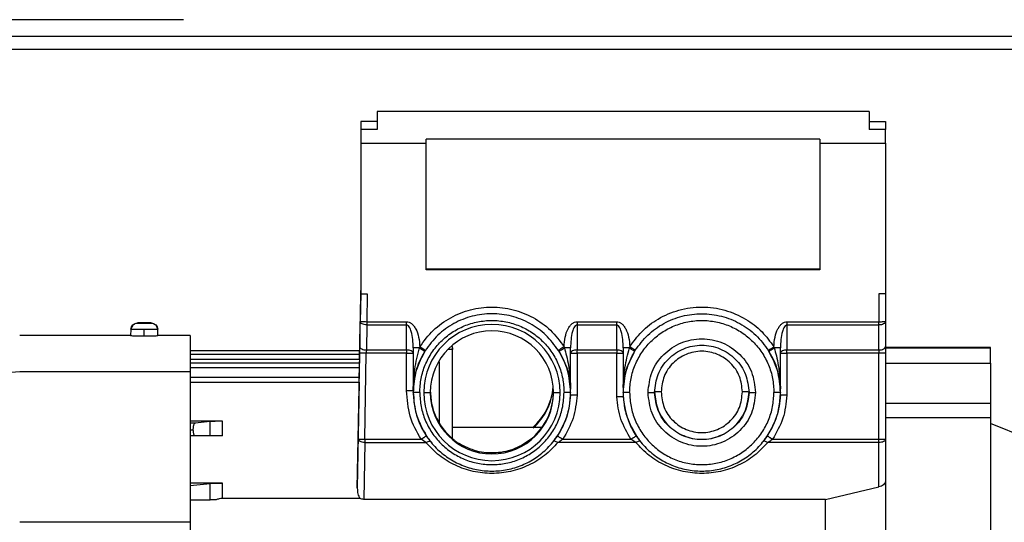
# Model space of a CAD drawing. Header units: millimetres. Extents: x 0 to 420, y 0 to 297.
# Tile 17 of 20: x 196 to 212, y 216 to 224. Entities that reach past the tile are written whole.
import ezdxf

# ---------------------------------------------------------------- set-up
doc = ezdxf.new("R2010")
doc.units = ezdxf.units.MM

msp = doc.modelspace()

# ---------------------------------------------------------------- linework, layer by layer
at = {"color": 7, "linetype": 'Continuous', "lineweight": 25}
for p, q in [((198.3363, 223.7398), (141.1277, 223.7398)), ((141.1277, 223.4744), (212.7311, 223.4744)), ((141.1277, 223.2622), (212.7179, 223.2622)), ((209.4278, 222.2559), (201.4674, 222.2559)), ((201.4674, 222.2559), (201.4674, 222.2514)), ((201.4674, 222.2514), (201.4674, 221.9648)), ((209.4278, 222.2514), (201.4674, 222.2514)), ((209.4278, 222.2559), (209.4278, 222.2514)), ((209.4278, 222.2514), (209.4278, 221.9648)), ((201.4674, 222.0908), (201.2021, 222.0908)), ((201.2021, 222.0908), (201.2021, 221.9648)), ((201.2021, 221.9648), (201.2021, 221.7428)), ((201.4674, 221.9648), (201.2021, 221.9648)), ((209.4278, 222.0908), (209.6932, 222.0908)), ((209.6932, 221.9648), (209.4278, 221.9648)), ((209.6932, 222.0908), (209.6932, 221.9648)), ((209.6932, 221.7428), (209.6932, 221.9648)), ((202.2635, 221.7428), (202.2635, 221.8043)), ((208.6318, 221.8043), (202.2635, 221.8043)), ((208.6318, 221.8043), (208.6318, 221.7428)), ((201.2021, 221.7428), (202.2635, 221.7428)), ((201.2021, 221.7428), (201.2021, 219.3)), ((202.2635, 219.6926), (202.2635, 221.7428)), ((208.6318, 221.7428), (209.6932, 221.7428)), ((208.6318, 221.7428), (208.6318, 219.6926)), ((209.6932, 221.7428), (209.6932, 219.3)), ((208.6318, 219.6985), (202.2635, 219.6985)), ((208.6318, 219.6926), (202.2635, 219.6926)), ((201.2021, 219.4704), (201.1943, 219.0232)), ((201.2021, 219.3023), (201.1943, 218.8551)), ((201.2021, 219.3), (201.3082, 219.3)), ((201.3082, 219.3), (201.3004, 218.8509)), ((209.6932, 219.3), (209.587, 219.3)), ((209.587, 219.3), (209.587, 218.8509)), ((209.6932, 219.3023), (209.6932, 218.8533)), ((201.1943, 219.0232), (201.1871, 218.6077)), ((201.1871, 218.4501), (201.1943, 218.8551)), ((201.3004, 218.7982), (201.2932, 218.3932)), ((201.3004, 218.8509), (201.9452, 218.8509)), ((201.3004, 218.7982), (201.9452, 218.7982)), ((201.9452, 218.3932), (201.9452, 218.7982)), ((204.7037, 218.8509), (205.3439, 218.8509)), ((204.7037, 218.7982), (204.7037, 218.3932)), ((204.7037, 218.7982), (205.3439, 218.7982)), ((205.3439, 218.3932), (205.3439, 218.7982)), ((208.1, 218.8509), (209.587, 218.8509)), ((208.1, 218.7982), (208.1, 218.3932)), ((208.1, 218.7982), (209.587, 218.7982)), ((209.587, 218.3932), (209.587, 218.7982)), ((209.6932, 218.8533), (209.6932, 218.4482)), ((197.4783, 218.6255), (195.6829, 218.6255)), ((197.4828, 218.7278), (197.4782, 218.6224)), ((197.4828, 218.7278), (197.4885, 218.7284)), ((197.6995, 218.6156), (197.6995, 218.723)), ((197.9106, 218.7284), (197.9162, 218.7278)), ((197.9208, 218.6224), (197.9162, 218.7278)), ((198.4425, 218.6255), (197.9207, 218.6255)), ((198.4425, 218.6255), (198.4425, 218.0388)), ((201.1853, 218.501), (201.1829, 218.3629)), ((201.185, 218.3783), (198.4425, 218.3783)), ((201.1844, 218.3214), (198.4425, 218.3214)), ((201.1609, 216.9509), (201.1853, 218.3446)), ((201.2671, 216.9467), (201.2914, 218.3404)), ((201.9452, 218.3404), (201.2914, 218.3404)), ((201.2932, 218.3932), (201.9452, 218.3932)), ((201.9452, 217.7333), (201.9452, 218.3404)), ((202.0513, 218.4288), (202.0513, 217.7298)), ((202.1573, 218.4434), (202.1521, 218.4265)), ((202.2374, 218.3689), (202.2471, 218.3845)), ((202.688, 216.9595), (202.688, 218.401)), ((204.4019, 218.3857), (204.4123, 218.3689)), ((204.4972, 218.4265), (204.4916, 218.4447)), ((204.5976, 217.762), (204.5976, 218.4288)), ((204.7037, 218.3932), (205.3439, 218.3932)), ((204.7037, 218.3404), (204.7037, 217.6628)), ((205.3439, 218.3404), (204.7037, 218.3404)), ((205.3439, 217.6333), (205.3439, 218.3404)), ((205.45, 218.4288), (205.45, 217.7914)), ((205.5559, 218.4468), (205.5497, 218.4265)), ((205.6338, 218.3689), (205.6455, 218.3877)), ((207.7982, 218.3859), (207.8087, 218.3689)), ((207.8935, 218.4265), (207.8879, 218.4449)), ((207.9939, 217.7652), (207.9939, 218.4288)), ((208.1, 218.3932), (209.587, 218.3932)), ((208.1, 218.3404), (208.1, 217.6596)), ((209.587, 218.3404), (208.1, 218.3404)), ((209.587, 216.9467), (209.587, 218.3404)), ((211.3914, 218.4329), (209.6932, 218.4329)), ((211.3914, 218.4245), (209.6932, 218.4245)), ((209.6932, 218.3428), (209.6932, 216.9491)), ((211.3914, 218.4245), (211.3914, 218.4329)), ((211.3914, 218.1821), (211.3914, 218.4245)), ((198.4425, 218.2469), (201.1826, 218.2469)), ((201.1823, 218.178), (198.4425, 218.178)), ((201.1826, 218.2469), (201.1814, 218.178)), ((202.4757, 217.2155), (202.4757, 218.2013)), ((209.6932, 218.1821), (211.3914, 218.1821)), ((211.3914, 218.1821), (211.3914, 217.5337)), ((195.6829, 218.0388), (193.8753, 217.8984)), ((198.4425, 218.0388), (195.6829, 218.0388)), ((201.1805, 218.1035), (198.4425, 218.1035)), ((198.4425, 218.0388), (198.4425, 215.6032)), ((201.1777, 217.9471), (201.1805, 218.1035)), ((201.1787, 217.9471), (198.4425, 217.9471)), ((198.4425, 217.8726), (201.1768, 217.8726)), ((201.1768, 217.8726), (201.1469, 216.1557)), ((202.0513, 217.7302), (202.0512, 217.7118)), ((202.0512, 217.706), (202.0512, 217.7118)), ((202.0513, 217.7283), (202.0513, 217.7302)), ((202.0513, 217.7298), (202.0513, 217.7283)), ((202.222, 217.7036), (202.3281, 217.706)), ((204.3216, 217.706), (204.4278, 217.7036)), ((204.5976, 217.7576), (204.5976, 217.7598)), ((204.5985, 217.7083), (204.5976, 217.7576)), ((204.5985, 217.7083), (204.5985, 217.706)), ((205.45, 217.7859), (205.4476, 217.7083)), ((205.4476, 217.706), (205.4476, 217.7083)), ((205.45, 217.7881), (205.45, 217.7859)), ((207.9939, 217.7607), (207.9939, 217.7629)), ((207.9949, 217.7083), (207.9939, 217.7607)), ((207.9949, 217.7083), (207.9949, 217.706)), ((209.6932, 217.5337), (211.3914, 217.5337)), ((211.3914, 217.5337), (211.3914, 217.297)), ((198.9626, 217.2389), (198.4425, 217.2389)), ((198.5223, 217.2055), (198.4425, 217.2055)), ((198.7631, 217.233), (198.5223, 217.2055)), ((198.7631, 217.0055), (198.7631, 217.233)), ((198.9626, 217.0058), (198.9626, 217.2389)), ((211.3914, 217.297), (209.6932, 217.297)), ((211.3914, 217.297), (211.3914, 212.9668)), ((212.0282, 216.9469), (211.3914, 217.2042)), ((198.4425, 217.1025), (198.4871, 217.1025)), ((204.1348, 217.138), (202.688, 217.138)), ((198.5238, 217.0039), (198.4425, 217.0039)), ((198.7631, 217.0055), (198.5238, 217.0039)), ((201.1469, 216.1557), (201.1609, 216.9509)), ((201.2671, 216.894), (201.2508, 215.9747)), ((201.2671, 216.9467), (202.1783, 216.9467)), ((201.2671, 216.894), (202.2569, 216.894)), ((202.2569, 216.894), (202.1783, 216.9467)), ((204.0237, 217.0083), (203.9653, 216.9555)), ((205.6534, 216.894), (204.3928, 216.894)), ((204.4714, 216.9467), (205.5747, 216.9467)), ((205.6534, 216.894), (205.5747, 216.9467)), ((209.587, 216.894), (207.7892, 216.894)), ((207.8679, 216.9467), (209.587, 216.9467)), ((209.587, 216.1749), (209.587, 216.894)), ((209.6932, 216.9491), (209.6932, 216.2669)), ((198.9626, 216.2395), (198.4425, 216.2395)), ((198.4425, 216.197), (198.7631, 216.2337)), ((198.7631, 215.9666), (198.7631, 216.2337)), ((198.9626, 215.9879), (198.9626, 216.2395)), ((209.6932, 216.2669), (209.6932, 212.9668)), ((208.7227, 215.9747), (209.587, 216.1749)), ((198.4425, 215.9645), (198.7631, 215.9666)), ((201.1884, 215.9879), (198.9626, 215.9879)), ((208.7227, 215.9747), (201.2508, 215.9747)), ((208.7227, 215.1783), (208.7227, 215.9747)), ((198.4425, 215.6032), (195.6829, 215.6032)), ((198.4425, 215.6032), (198.4425, 208.4766))]:
    msp.add_line(p, q, dxfattribs=at)
for centre, radius, start, end in [((203.3249, 217.7034), 1.1029, 0.01082, 179.98918), ((203.3249, 217.7058), 0.9968, 0.01115, 179.98885), ((203.3249, 217.7039), 1.1029, 180.01082, 359.98918), ((203.3249, 217.7062), 0.9968, 180.01115, 359.98885), ((203.3252, 217.8834), 0.9964, 311.57397, 354.89051), ((203.3252, 217.8706), 0.9964, 312.12647, 355.26151), ((203.3252, 217.7188), 0.9964, 314.50923, 359.99877)]:
    msp.add_arc(centre, radius, start, end, dxfattribs=at)
for points, knots in [([(202.1573, 218.4434), (202.2262, 218.537), (202.3642, 218.7241), (202.6515, 218.9281), (202.9761, 219.0584), (203.3241, 219.1024), (203.6721, 219.0588), (203.9969, 218.9288), (204.2845, 218.7251), (204.4226, 218.5382), (204.4916, 218.4447)], [0, 0, 0, 0, 0.125, 0.25, 0.375, 0.5, 0.625, 0.75, 0.875, 1, 1, 1, 1]), ([(205.5559, 218.4468), (205.6165, 218.53), (205.744, 218.7047), (206.0162, 218.9105), (206.3492, 219.0542), (206.7225, 219.105), (207.0957, 219.0536), (207.4284, 218.9093), (207.7003, 218.7031), (207.8274, 218.5281), (207.8879, 218.4449)], [0, 0, 0, 0, 0.1110155, 0.2332027, 0.3641648, 0.5, 0.6358352, 0.7667973, 0.8889845, 1, 1, 1, 1]), ([(197.4828, 218.7278), (197.4848, 218.7407), (197.4889, 218.7676), (197.5137, 218.8017), (197.5488, 218.825), (197.5758, 218.8279), (197.5888, 218.8293)], [0, 0, 0, 0, 0.2406638, 0.5, 0.7593362, 1, 1, 1, 1]), ([(197.6842, 218.8302), (197.6837, 218.8302), (197.6732, 218.8302), (197.6445, 218.8298), (197.6151, 218.8305), (197.5785, 218.8265), (197.5498, 218.8168), (197.5249, 218.801), (197.5059, 218.7822), (197.4904, 218.7574), (197.4867, 218.7383), (197.4847, 218.7284)], [0, 0, 0, 0, 0.0054647, 0.1164421, 0.3203653, 0.4256325, 0.5684615, 0.6597956, 0.764319, 0.8793635, 1, 1, 1, 1]), ([(197.8102, 218.8293), (197.8093, 218.8295), (197.8073, 218.83), (197.7922, 218.8307), (197.7722, 218.8311), (197.7512, 218.8315), (197.7267, 218.8317), (197.6996, 218.8317), (197.6724, 218.8317), (197.6479, 218.8315), (197.6269, 218.8311), (197.6068, 218.8307), (197.5917, 218.83), (197.5897, 218.8295), (197.5888, 218.8293)], [0, 0, 0, 0, 0.09030833, 0.20454034, 0.27412662, 0.34391867, 0.42182127, 0.50000028, 0.57785994, 0.65608153, 0.72554708, 0.79545966, 0.90969167, 1, 1, 1, 1]), ([(197.5888, 218.8293), (197.5897, 218.829), (197.5917, 218.8285), (197.6068, 218.8279), (197.6269, 218.8274), (197.6478, 218.8271), (197.6724, 218.8269), (197.6995, 218.8268), (197.7266, 218.8269), (197.7511, 218.8271), (197.7721, 218.8274), (197.7922, 218.8279), (197.8073, 218.8285), (197.8093, 218.829), (197.8102, 218.8293)], [0, 0, 0, 0, 0.09030833, 0.20454034, 0.27412662, 0.34391867, 0.42182127, 0.50000028, 0.57785994, 0.65608153, 0.72554708, 0.79545966, 0.90969167, 1, 1, 1, 1]), ([(197.9143, 218.7284), (197.9132, 218.7375), (197.911, 218.7549), (197.8999, 218.7779), (197.8859, 218.7956), (197.8708, 218.8081), (197.8478, 218.8211), (197.8189, 218.8265), (197.7728, 218.83), (197.724, 218.8303), (197.6939, 218.8302), (197.6842, 218.8302)], [0, 0, 0, 0, 0.0877486, 0.169999, 0.2438668, 0.308275, 0.364154, 0.512453, 0.7090302, 0.9056437, 1, 1, 1, 1]), ([(197.8102, 218.8293), (197.8232, 218.8279), (197.8502, 218.825), (197.8853, 218.8017), (197.9102, 218.7676), (197.9143, 218.7407), (197.9162, 218.7278)], [0, 0, 0, 0, 0.2406638, 0.5, 0.7593362, 1, 1, 1, 1]), ([(201.9452, 218.8509), (201.9589, 218.8493), (201.9879, 218.846), (202.0275, 218.8202), (202.0636, 218.7821), (202.1074, 218.7102), (202.1463, 218.5956), (202.1535, 218.4962), (202.1573, 218.4434)], [0, 0, 0, 0, 0.0828035, 0.1740048, 0.2783571, 0.398695, 0.6808744, 1, 1, 1, 1]), ([(202.0513, 218.4288), (202.0474, 218.5167), (202.0423, 218.6336), (201.9995, 218.7552), (201.9713, 218.7885), (201.9561, 218.797), (201.9487, 218.7978), (201.9452, 218.7982)], [0, 0, 0, 0, 0.65801259, 0.87499529, 0.94662635, 0.97472854, 1, 1, 1, 1]), ([(204.4916, 218.4447), (204.4955, 218.4973), (204.5028, 218.5964), (204.5417, 218.7106), (204.5855, 218.7824), (204.6214, 218.8203), (204.6611, 218.846), (204.6899, 218.8493), (204.7037, 218.8509)], [0, 0, 0, 0, 0.3191723, 0.6012743, 0.7212421, 0.8259145, 0.9170164, 1, 1, 1, 1]), ([(204.7037, 218.7982), (204.7002, 218.7978), (204.6928, 218.797), (204.6776, 218.7885), (204.6494, 218.7552), (204.6066, 218.6336), (204.6015, 218.5167), (204.5976, 218.4288)], [0, 0, 0, 0, 0.0252737, 0.0533767, 0.1250049, 0.3419875, 1, 1, 1, 1]), ([(205.3439, 218.8509), (205.3575, 218.8494), (205.3863, 218.846), (205.4258, 218.8205), (205.4617, 218.7829), (205.5054, 218.7116), (205.5444, 218.5979), (205.5519, 218.4992), (205.5559, 218.4468)], [0, 0, 0, 0, 0.0829262, 0.1741856, 0.2785091, 0.3987566, 0.6807376, 1, 1, 1, 1]), ([(205.45, 218.4288), (205.4461, 218.5167), (205.4409, 218.6336), (205.3982, 218.7552), (205.37, 218.7885), (205.3547, 218.797), (205.3474, 218.7978), (205.3439, 218.7982)], [0, 0, 0, 0, 0.6580126, 0.8749953, 0.9466264, 0.9747285, 1, 1, 1, 1]), ([(207.8879, 218.4449), (207.8918, 218.4975), (207.8991, 218.5966), (207.938, 218.7107), (207.9818, 218.7824), (208.0178, 218.8203), (208.0574, 218.846), (208.0863, 218.8493), (208.1, 218.8509)], [0, 0, 0, 0, 0.3191799, 0.601271, 0.7212336, 0.8259045, 0.9170095, 1, 1, 1, 1]), ([(208.1, 218.7982), (208.0965, 218.7978), (208.0891, 218.797), (208.0739, 218.7885), (208.0457, 218.7552), (208.0029, 218.6336), (207.9978, 218.5167), (207.9939, 218.4288)], [0, 0, 0, 0, 0.0252737, 0.0533767, 0.1250049, 0.3419875, 1, 1, 1, 1]), ([(197.6995, 218.6156), (197.6705, 218.6157), (197.6125, 218.616), (197.5393, 218.6179), (197.4882, 218.6203), (197.4815, 218.6217), (197.4782, 218.6224)], [0, 0, 0, 0, 0.2496835, 0.5002154, 0.750217, 1, 1, 1, 1]), ([(197.9208, 218.6224), (197.9175, 218.6217), (197.9109, 218.6203), (197.8597, 218.6179), (197.7865, 218.616), (197.7285, 218.6157), (197.6995, 218.6156)], [0, 0, 0, 0, 0.2498604, 0.4999127, 0.7500698, 1, 1, 1, 1]), ([(201.1871, 218.6077), (201.1868, 218.5908), (201.1862, 218.557), (201.1856, 218.5197), (201.1853, 218.501)], [0, 0, 0, 0, 0.499616, 1, 1, 1, 1]), ([(202.688, 218.4151), (202.6878, 218.4296), (202.6875, 218.4445), (202.6796, 218.4561), (202.6795, 218.4564)], [0, 0, 0, 0, 0.97933345, 1, 1, 1, 1]), ([(201.1826, 218.2469), (201.1827, 218.2528), (201.1829, 218.2643), (201.1831, 218.2802), (201.1834, 218.2936), (201.1836, 218.3074), (201.1838, 218.3176), (201.1839, 218.3224), (201.1838, 218.3212), (201.1838, 218.3211)], [0, 0, 0, 0, 0.1518943, 0.295674, 0.4313334, 0.5588675, 0.7885969, 0.9861198, 1, 1, 1, 1]), ([(201.1832, 218.3038), (201.1833, 218.3098), (201.1835, 218.3213), (201.1838, 218.3371), (201.184, 218.3505), (201.1842, 218.3644), (201.1844, 218.3746), (201.1845, 218.3793), (201.1845, 218.3782), (201.1845, 218.3781)], [0, 0, 0, 0, 0.1518948, 0.2956748, 0.4313344, 0.5588685, 0.7885978, 0.9861198, 1, 1, 1, 1]), ([(201.1853, 218.3446), (201.1856, 218.3632), (201.1862, 218.4004), (201.1868, 218.4335), (201.1871, 218.4501)], [0, 0, 0, 0, 0.4996258, 1, 1, 1, 1]), ([(202.0513, 217.7298), (202.0513, 217.7298), (202.0513, 217.7298), (202.0513, 217.7299), (202.0513, 217.7302), (202.0513, 217.7318), (202.0516, 217.7595), (202.0528, 217.8112), (202.0556, 217.8659), (202.0575, 217.8952), (202.058, 217.9027), (202.0582, 217.9047), (202.0582, 217.9052), (202.0582, 217.9054), (202.0625, 217.9644), (202.0794, 218.139), (202.1231, 218.3119), (202.1521, 218.4265)], [0, 0, 0, 0, 0.00019465, 0.00040896, 0.0009333, 0.00249784, 0.00801776, 0.12475482, 0.21953283, 0.24370511, 0.24998679, 0.25167651, 0.25215859, 0.25230894, 0.25239882, 0.50485014, 1, 1, 1, 1]), ([(202.0513, 217.7283), (202.0513, 217.7283), (202.0513, 217.7284), (202.0513, 217.7288), (202.0514, 217.7306), (202.0514, 217.7358), (202.0517, 217.7469), (202.0525, 217.7702), (202.0553, 217.8184), (202.0657, 217.9145), (202.0948, 218.0509), (202.1506, 218.2127), (202.2085, 218.3168), (202.2374, 218.3689)], [0, 0, 0, 0, 0.0010188, 0.0021648, 0.0049979, 0.0133919, 0.0285914, 0.0583424, 0.1213992, 0.2509463, 0.4998862, 0.7499203, 1, 1, 1, 1]), ([(202.1521, 218.4265), (202.1631, 218.4197), (202.1861, 218.4055), (202.2148, 218.3866), (202.2343, 218.3729), (202.2364, 218.3702), (202.2374, 218.3689)], [0, 0, 0, 0, 0.2406551, 0.5, 0.7593449, 1, 1, 1, 1]), ([(202.688, 218.401), (202.6868, 218.4007), (202.6845, 218.4003), (202.6664, 218.3997), (202.6445, 218.3993), (202.6263, 218.3991), (202.6193, 218.399)], [0, 0, 0, 0, 0.2952537, 0.5743023, 0.8371336, 1, 1, 1, 1]), ([(202.6728, 218.4523), (202.6754, 218.4488), (202.6862, 218.4341), (202.6872, 218.4153), (202.688, 218.401)], [0, 0, 0, 0, 0.2367561, 1, 1, 1, 1]), ([(204.4123, 218.3689), (204.4133, 218.3702), (204.4154, 218.373), (204.4347, 218.3867), (204.4633, 218.4055), (204.4862, 218.4197), (204.4972, 218.4265)], [0, 0, 0, 0, 0.2406966, 0.5, 0.7593034, 1, 1, 1, 1]), ([(204.4123, 218.3689), (204.44, 218.3194), (204.4952, 218.2206), (204.5405, 218.0934), (204.5677, 217.9905), (204.5832, 217.9109), (204.5925, 217.8419), (204.5949, 217.8026), (204.5956, 217.7901)], [0, 0, 0, 0, 0.2632578, 0.524923, 0.652424, 0.7891796, 0.9329782, 1, 1, 1, 1]), ([(204.4972, 218.4265), (204.5092, 218.384), (204.5361, 218.289), (204.5607, 218.1627), (204.5787, 218.0391), (204.5878, 217.9522), (204.5928, 217.8816), (204.5952, 217.8386), (204.5961, 217.8121), (204.5966, 217.7997)], [0, 0, 0, 0, 0.2055508, 0.4589208, 0.6040068, 0.795044, 0.8732106, 0.9402459, 1, 1, 1, 1]), ([(205.4511, 217.8221), (205.4532, 217.8627), (205.4573, 217.9394), (205.468, 218.035), (205.49, 218.1964), (205.5222, 218.3206), (205.5497, 218.4265)], [0, 0, 0, 0, 0.2016515, 0.3813465, 0.4724324, 1, 1, 1, 1]), ([(205.4524, 217.8197), (205.4535, 217.8313), (205.457, 217.8677), (205.4701, 217.9551), (205.5097, 218.1286), (205.5843, 218.2731), (205.6338, 218.3689)], [0, 0, 0, 0, 0.0651654, 0.2039362, 0.4719316, 1, 1, 1, 1]), ([(205.5497, 218.4265), (205.5606, 218.4197), (205.5833, 218.4056), (205.6117, 218.3868), (205.6309, 218.3731), (205.6329, 218.3703), (205.6338, 218.3689)], [0, 0, 0, 0, 0.2407676, 0.5, 0.7592324, 1, 1, 1, 1]), ([(205.5559, 218.4468), (205.5672, 218.4397), (205.5845, 218.4286), (205.6054, 218.4151), (205.6197, 218.4057), (205.6313, 218.398), (205.6425, 218.3904), (205.6443, 218.3888), (205.6455, 218.3877)], [0, 0, 0, 0, 0.2394568, 0.3683607, 0.5, 0.6316393, 0.7605432, 1, 1, 1, 1]), ([(207.7982, 218.3859), (207.7994, 218.3869), (207.8012, 218.3886), (207.8124, 218.3962), (207.824, 218.4038), (207.8384, 218.4132), (207.8593, 218.4267), (207.8766, 218.4377), (207.8879, 218.4449)], [0, 0, 0, 0, 0.2394568, 0.3683607, 0.5, 0.6316393, 0.7605432, 1, 1, 1, 1]), ([(207.8087, 218.3689), (207.8097, 218.3702), (207.8118, 218.373), (207.8311, 218.3867), (207.8597, 218.4055), (207.8826, 218.4197), (207.8935, 218.4265)], [0, 0, 0, 0, 0.2407028, 0.5, 0.7592972, 1, 1, 1, 1]), ([(207.8087, 218.3689), (207.8363, 218.3196), (207.8913, 218.2213), (207.9365, 218.0945), (207.9637, 217.9922), (207.9793, 217.913), (207.9886, 217.8442), (207.9911, 217.8051), (207.9919, 217.7925)], [0, 0, 0, 0, 0.2631026, 0.5245887, 0.6523026, 0.7886646, 0.9323581, 1, 1, 1, 1]), ([(207.8935, 218.4265), (207.9055, 218.3841), (207.9324, 218.2895), (207.9569, 218.1639), (207.9749, 218.0408), (207.9839, 217.9545), (207.989, 217.884), (207.9914, 217.8412), (207.9924, 217.8146), (207.9929, 217.8022)], [0, 0, 0, 0, 0.20564904, 0.45914834, 0.60283499, 0.79528994, 0.87174276, 0.94035837, 1, 1, 1, 1]), ([(209.6932, 218.4482), (209.6932, 218.4317), (209.6932, 218.3985), (209.6932, 218.3614), (209.6932, 218.3428)], [0, 0, 0, 0, 0.4996212, 1, 1, 1, 1]), ([(201.1805, 218.1035), (201.1806, 218.1094), (201.1808, 218.1209), (201.181, 218.1368), (201.1812, 218.1502), (201.1815, 218.1641), (201.1817, 218.1743), (201.1818, 218.179), (201.1817, 218.1778), (201.1817, 218.1778)], [0, 0, 0, 0, 0.1518942, 0.2956738, 0.4313333, 0.5588673, 0.7885968, 0.9861198, 1, 1, 1, 1]), ([(201.1768, 217.8726), (201.1769, 217.8782), (201.1771, 217.8891), (201.1774, 217.9085), (201.1778, 217.9279), (201.178, 217.9413), (201.1781, 217.9472), (201.1781, 217.9465), (201.1781, 217.9462)], [0, 0, 0, 0, 0.1434724, 0.2791087, 0.5256857, 0.7412541, 0.9256865, 1, 1, 1, 1]), ([(205.45, 217.7914), (205.45, 217.7915), (205.45, 217.7915), (205.45, 217.7924), (205.4503, 217.8011), (205.4507, 217.8122), (205.4511, 217.8221)], [0, 0, 0, 0, 0.0302632, 0.0646193, 0.1543541, 1, 1, 1, 1]), ([(205.45, 217.7881), (205.4503, 217.7923), (205.4509, 217.8015), (205.4518, 217.8133), (205.4524, 217.8197)], [0, 0, 0, 0, 0.45656402, 1, 1, 1, 1]), ([(202.0513, 217.7302), (202.0503, 217.7303), (202.0481, 217.7307), (202.0322, 217.7314), (202.0126, 217.732), (201.9933, 217.7324), (201.9704, 217.7329), (201.9537, 217.7331), (201.9452, 217.7333)], [0, 0, 0, 0, 0.2002443, 0.433172, 0.5625096, 0.7000969, 0.8459288, 1, 1, 1, 1]), ([(202.3281, 217.7291), (202.3333, 217.6523), (202.344, 217.495), (202.4276, 217.2753), (202.5521, 217.078), (202.6607, 216.981), (202.7172, 216.9306)], [0, 0, 0, 0, 0.22721283, 0.46539876, 0.72209968, 1, 1, 1, 1]), ([(204.7037, 217.6628), (204.6899, 217.5354), (204.6623, 217.2805), (204.535, 217.058), (204.4714, 216.9467)], [0, 0, 0, 0, 0.5000577, 1, 1, 1, 1]), ([(204.5956, 217.7901), (204.5963, 217.7812), (204.5972, 217.7696), (204.5975, 217.7617), (204.5976, 217.7598)], [0, 0, 0, 0, 0.76902908, 1, 1, 1, 1]), ([(204.5966, 217.7997), (204.5969, 217.7892), (204.5973, 217.7768), (204.5975, 217.7646), (204.5976, 217.7625), (204.5976, 217.762), (204.5976, 217.762), (204.5976, 217.762)], [0, 0, 0, 0, 0.7815331, 0.922506, 0.9670304, 0.9844442, 1, 1, 1, 1]), ([(204.7037, 217.6628), (204.6949, 217.663), (204.6779, 217.6633), (204.6547, 217.6635), (204.6353, 217.6635), (204.616, 217.6635), (204.6006, 217.6632), (204.5985, 217.6627), (204.5976, 217.6625)], [0, 0, 0, 0, 0.1577067, 0.3061366, 0.4452821, 0.5751361, 0.80599, 1, 1, 1, 1]), ([(208.1, 217.6596), (208.086, 217.5327), (208.058, 217.279), (207.9312, 217.0575), (207.8679, 216.9467)], [0, 0, 0, 0, 0.50005716, 1, 1, 1, 1]), ([(207.9919, 217.7925), (207.9926, 217.7839), (207.9935, 217.7725), (207.9938, 217.7648), (207.9939, 217.7629)], [0, 0, 0, 0, 0.7638636, 1, 1, 1, 1]), ([(207.9929, 217.8022), (207.9932, 217.7918), (207.9936, 217.7796), (207.9938, 217.7677), (207.9939, 217.7657), (207.9939, 217.7653), (207.9939, 217.7652), (207.9939, 217.7652)], [0, 0, 0, 0, 0.784156, 0.922152, 0.9664616, 0.9840861, 1, 1, 1, 1]), ([(208.1, 217.6596), (208.0865, 217.6598), (208.0593, 217.6603), (208.0241, 217.6606), (208.004, 217.6603), (207.9952, 217.6599), (207.9943, 217.6596), (207.9939, 217.6594)], [0, 0, 0, 0, 0.2438204, 0.488229, 0.7394969, 0.8687473, 1, 1, 1, 1]), ([(205.45, 217.6342), (205.4487, 217.6344), (205.4463, 217.6349), (205.4302, 217.6351), (205.4115, 217.6349), (205.3896, 217.6345), (205.3657, 217.6339), (205.3496, 217.6335), (205.3439, 217.6333)], [0, 0, 0, 0, 0.2254468, 0.428972, 0.5551815, 0.7086972, 0.8965786, 1, 1, 1, 1]), ([(205.5747, 216.9467), (205.5133, 217.0534), (205.3905, 217.2669), (205.3594, 217.5112), (205.3439, 217.6333)], [0, 0, 0, 0, 0.49994675, 1, 1, 1, 1]), ([(198.5223, 217.2055), (198.5176, 217.2035), (198.5083, 217.1996), (198.4984, 217.1793), (198.4924, 217.1584), (198.4893, 217.1405), (198.4873, 217.1217), (198.4872, 217.1089), (198.4871, 217.1025)], [0, 0, 0, 0, 0.2565652, 0.5087883, 0.6361068, 0.7625109, 0.8815188, 1, 1, 1, 1]), ([(198.9626, 217.2389), (198.9433, 217.2388), (198.9033, 217.2386), (198.8459, 217.2375), (198.7937, 217.2357), (198.7735, 217.2339), (198.7631, 217.233)], [0, 0, 0, 0, 0.2227383, 0.4636567, 0.7227485, 1, 1, 1, 1]), ([(198.4871, 217.1025), (198.4877, 217.0899), (198.4886, 217.0704), (198.4932, 217.0475), (198.4994, 217.0272), (198.5097, 217.0081), (198.5191, 217.0053), (198.5238, 217.0039)], [0, 0, 0, 0, 0.2357138, 0.3621593, 0.4906068, 0.7432914, 1, 1, 1, 1]), ([(202.1783, 216.9467), (202.1894, 216.9541), (202.2064, 216.9655), (202.227, 216.979), (202.2411, 216.9881), (202.2525, 216.9954), (202.2635, 217.0022), (202.2653, 217.0029), (202.2665, 217.0034)], [0, 0, 0, 0, 0.2394568, 0.3683607, 0.5, 0.6316393, 0.7605432, 1, 1, 1, 1]), ([(202.2569, 216.894), (202.2657, 216.8988), (202.2838, 216.9087), (202.3083, 216.9154), (202.3283, 216.9153), (202.3356, 216.9091), (202.3391, 216.9061)], [0, 0, 0, 0, 0.2438095, 0.5, 0.7561905, 1, 1, 1, 1]), ([(204.3928, 216.894), (204.3239, 216.8207), (204.1882, 216.6764), (203.9237, 216.5177), (203.6327, 216.4171), (203.3249, 216.3832), (203.017, 216.4171), (202.726, 216.5177), (202.4615, 216.6764), (202.3258, 216.8207), (202.2569, 216.894)], [0, 0, 0, 0, 0.13015112, 0.25626676, 0.37906942, 0.5, 0.62093058, 0.74373324, 0.86984888, 1, 1, 1, 1]), ([(202.3391, 216.9061), (202.3268, 216.9213), (202.3024, 216.9514), (202.2784, 216.9862), (202.2665, 217.0034)], [0, 0, 0, 0, 0.5032042, 1, 1, 1, 1]), ([(202.7172, 216.9306), (202.7225, 216.9265), (202.733, 216.9182), (202.752, 216.9044), (202.7723, 216.8905), (202.7858, 216.8819), (202.7926, 216.8776)], [0, 0, 0, 0, 0.2470903, 0.494792, 0.7451132, 1, 1, 1, 1]), ([(203.9653, 216.9555), (203.8797, 216.8965), (203.7114, 216.7804), (203.394, 216.7126), (203.0695, 216.7371), (202.8856, 216.8304), (202.7926, 216.8776)], [0, 0, 0, 0, 0.2557738, 0.5029918, 0.7485198, 1, 1, 1, 1]), ([(204.3106, 216.9061), (204.3228, 216.9212), (204.3473, 216.9513), (204.3713, 216.9861), (204.3832, 217.0034)], [0, 0, 0, 0, 0.5004817, 1, 1, 1, 1]), ([(204.3928, 216.894), (204.384, 216.8988), (204.3659, 216.9087), (204.3414, 216.9154), (204.3214, 216.9153), (204.3141, 216.9091), (204.3106, 216.9061)], [0, 0, 0, 0, 0.24380952, 0.5, 0.75619048, 1, 1, 1, 1]), ([(204.3832, 217.0034), (204.3844, 217.0029), (204.3862, 217.0022), (204.3972, 216.9954), (204.4086, 216.9881), (204.4227, 216.979), (204.4433, 216.9655), (204.4603, 216.9541), (204.4714, 216.9467)], [0, 0, 0, 0, 0.23945684, 0.36836066, 0.5, 0.63163934, 0.76054316, 1, 1, 1, 1]), ([(204.4714, 216.9467), (204.4621, 216.9399), (204.4361, 216.9211), (204.4097, 216.9046), (204.3928, 216.894)], [0, 0, 0, 0, 0.3601853, 1, 1, 1, 1]), ([(205.5747, 216.9467), (205.5858, 216.9541), (205.6029, 216.9655), (205.6234, 216.979), (205.6375, 216.9881), (205.6489, 216.9954), (205.6599, 217.0022), (205.6617, 217.0029), (205.6629, 217.0034)], [0, 0, 0, 0, 0.2394568, 0.3683607, 0.5, 0.6316393, 0.7605432, 1, 1, 1, 1]), ([(205.7355, 216.9061), (205.732, 216.9091), (205.7248, 216.9153), (205.7048, 216.9154), (205.6802, 216.9087), (205.6622, 216.8988), (205.6534, 216.894)], [0, 0, 0, 0, 0.2438095, 0.5, 0.7561905, 1, 1, 1, 1]), ([(207.7892, 216.894), (207.7203, 216.8207), (207.5847, 216.6764), (207.3202, 216.5177), (207.0291, 216.4171), (206.7213, 216.3832), (206.4135, 216.4171), (206.1224, 216.5177), (205.8579, 216.6764), (205.7223, 216.8207), (205.6534, 216.894)], [0, 0, 0, 0, 0.13015112, 0.25626676, 0.37906942, 0.5, 0.62093058, 0.74373324, 0.86984888, 1, 1, 1, 1]), ([(205.6629, 217.0034), (205.6748, 216.9862), (205.6988, 216.9514), (205.7232, 216.9213), (205.7355, 216.9061)], [0, 0, 0, 0, 0.4967958, 1, 1, 1, 1]), ([(207.7071, 216.9061), (207.7193, 216.9212), (207.7437, 216.9513), (207.7677, 216.9861), (207.7797, 217.0034)], [0, 0, 0, 0, 0.5004817, 1, 1, 1, 1]), ([(207.7892, 216.894), (207.7804, 216.8988), (207.7624, 216.9087), (207.7378, 216.9154), (207.7178, 216.9153), (207.7106, 216.9091), (207.7071, 216.9061)], [0, 0, 0, 0, 0.2438095, 0.5, 0.7561905, 1, 1, 1, 1]), ([(207.7797, 217.0034), (207.7808, 217.0029), (207.7827, 217.0022), (207.7937, 216.9954), (207.805, 216.9881), (207.8192, 216.979), (207.8397, 216.9655), (207.8568, 216.9541), (207.8679, 216.9467)], [0, 0, 0, 0, 0.2394568, 0.3683607, 0.5, 0.6316393, 0.7605432, 1, 1, 1, 1]), ([(207.8679, 216.9467), (207.8585, 216.9399), (207.8325, 216.9211), (207.8061, 216.9046), (207.7892, 216.894)], [0, 0, 0, 0, 0.3601848, 1, 1, 1, 1]), ([(198.7631, 216.2337), (198.7731, 216.2346), (198.7917, 216.2362), (198.8407, 216.238), (198.8981, 216.2393), (198.9413, 216.2394), (198.9626, 216.2395)], [0, 0, 0, 0, 0.2666426, 0.5000869, 0.7540648, 1, 1, 1, 1]), ([(209.6932, 216.2669), (209.6928, 216.2623), (209.6919, 216.2532), (209.6833, 216.2342), (209.6635, 216.2111), (209.6284, 216.1876), (209.6009, 216.1792), (209.587, 216.1749)], [0, 0, 0, 0, 0.1248177, 0.2508406, 0.5003769, 0.7495181, 1, 1, 1, 1]), ([(201.1469, 216.1557), (201.1478, 216.1237), (201.1495, 216.0646), (201.1761, 216.012), (201.1884, 215.9879)], [0, 0, 0, 0, 0.5417307, 1, 1, 1, 1]), ([(198.9626, 215.9879), (198.9446, 215.9869), (198.9087, 215.9849), (198.8778, 215.9729), (198.8624, 215.9669)], [0, 0, 0, 0, 0.5007329, 1, 1, 1, 1]), ([(201.2508, 215.9747), (201.2395, 215.9753), (201.2171, 215.9765), (201.1979, 215.9841), (201.1884, 215.9879)], [0, 0, 0, 0, 0.5010206, 1, 1, 1, 1])]:
    msp.add_open_spline(points, degree=3, knots=knots, dxfattribs=at)
for points in [[(204.4019, 218.3857), (204.3381, 218.472), (204.2106, 218.6446), (203.9452, 218.8326), (203.6454, 218.9525), (203.3242, 218.9928), (203.0029, 218.9522), (202.7033, 218.8319), (202.4381, 218.6436), (202.3108, 218.4709), (202.2471, 218.3845)], [(205.6455, 218.3877), (205.7093, 218.4737), (205.8369, 218.6458), (206.1022, 218.8332), (206.4016, 218.9527), (206.7224, 218.9928), (207.0431, 218.9522), (207.3423, 218.8322), (207.6072, 218.6443), (207.7345, 218.472), (207.7982, 218.3859)], [(201.1943, 218.8551), (201.1959, 218.8548), (201.1991, 218.8541), (201.2236, 218.8529), (201.2587, 218.8518), (201.2865, 218.8512), (201.3004, 218.8509)], [(201.3004, 218.7982), (201.2864, 218.7992), (201.2584, 218.8012), (201.2232, 218.8146), (201.1988, 218.8333), (201.1958, 218.8478), (201.1943, 218.8551)], [(201.3004, 218.8509), (201.3004, 218.8416), (201.3004, 218.823), (201.3004, 218.8065), (201.3004, 218.7982)], [(201.9452, 218.7982), (201.9452, 218.8065), (201.9452, 218.823), (201.9452, 218.8416), (201.9452, 218.8509)], [(202.1573, 217.7036), (202.1617, 217.78), (202.1704, 217.9328), (202.2398, 218.1532), (202.3477, 218.3563), (202.494, 218.5343), (202.672, 218.6804), (202.8752, 218.789), (203.0956, 218.8558), (203.3249, 218.8784), (203.5541, 218.8558), (203.7745, 218.789), (203.9777, 218.6804), (204.1557, 218.5343), (204.302, 218.3563), (204.4099, 218.1532), (204.4793, 217.9328), (204.488, 217.78), (204.4924, 217.7036)], [(204.7037, 218.8509), (204.7037, 218.8416), (204.7037, 218.823), (204.7037, 218.8065), (204.7037, 218.7982)], [(205.3439, 218.7982), (205.3439, 218.8065), (205.3439, 218.823), (205.3439, 218.8416), (205.3439, 218.8509)], [(205.5538, 217.7036), (205.5581, 217.78), (205.5668, 217.9328), (205.6362, 218.1532), (205.7441, 218.3563), (205.8904, 218.5343), (206.0685, 218.6804), (206.2716, 218.789), (206.492, 218.8558), (206.7213, 218.8784), (206.9505, 218.8558), (207.171, 218.789), (207.3741, 218.6804), (207.5521, 218.5343), (207.6985, 218.3563), (207.8064, 218.1532), (207.8758, 217.9328), (207.8845, 217.78), (207.8888, 217.7036)], [(208.1, 218.8509), (208.1, 218.8416), (208.1, 218.823), (208.1, 218.8065), (208.1, 218.7982)], [(209.587, 218.8509), (209.6009, 218.851), (209.6288, 218.851), (209.6638, 218.8516), (209.6884, 218.8523), (209.6916, 218.853), (209.6932, 218.8533)], [(209.6932, 218.8533), (209.6916, 218.846), (209.6884, 218.8316), (209.6638, 218.8134), (209.6288, 218.8007), (209.6009, 218.799), (209.587, 218.7982)], [(209.587, 218.7982), (209.587, 218.8065), (209.587, 218.823), (209.587, 218.8416), (209.587, 218.8509)], [(197.6995, 218.723), (197.6711, 218.7231), (197.6143, 218.7232), (197.5427, 218.7243), (197.4926, 218.7259), (197.4861, 218.7272), (197.4828, 218.7278)], [(197.9162, 218.7278), (197.913, 218.7272), (197.9065, 218.7259), (197.8563, 218.7243), (197.7847, 218.7232), (197.7279, 218.7231), (197.6995, 218.723)], [(205.851, 217.7036), (205.864, 217.8175), (205.8902, 218.0453), (206.0915, 218.3349), (206.3791, 218.5285), (206.7213, 218.5964), (207.0634, 218.5285), (207.3511, 218.3349), (207.5524, 218.0453), (207.5785, 217.8175), (207.5916, 217.7036)], [(205.9571, 217.706), (205.9686, 217.806), (205.9916, 218.006), (206.1683, 218.2603), (206.4209, 218.4302), (206.7213, 218.4899), (207.0217, 218.4302), (207.2743, 218.2603), (207.451, 218.006), (207.474, 217.806), (207.4855, 217.706)], [(201.2914, 218.3404), (201.2775, 218.3407), (201.2497, 218.3413), (201.2146, 218.3424), (201.19, 218.3436), (201.1869, 218.3443), (201.1853, 218.3446)], [(201.1871, 218.4501), (201.1886, 218.4428), (201.1916, 218.4282), (201.2161, 218.4095), (201.2513, 218.3962), (201.2793, 218.3942), (201.2932, 218.3932)], [(201.2932, 218.3932), (201.2929, 218.3849), (201.2923, 218.3683), (201.2917, 218.3497), (201.2914, 218.3404)], [(202.0513, 218.3381), (202.0497, 218.3453), (202.0465, 218.3597), (202.022, 218.3779), (201.9869, 218.3907), (201.9591, 218.3923), (201.9452, 218.3932)], [(201.9452, 218.3932), (201.9452, 218.3849), (201.9452, 218.3683), (201.9452, 218.3497), (201.9452, 218.3404)], [(201.9452, 218.3404), (201.9591, 218.3404), (201.9869, 218.3403), (202.022, 218.3398), (202.0465, 218.339), (202.0497, 218.3384), (202.0513, 218.3381)], [(202.2471, 218.3845), (202.1905, 218.2784), (202.0772, 218.066), (202.0598, 217.826), (202.0512, 217.706)], [(202.1521, 218.4265), (202.1388, 218.4265), (202.112, 218.4266), (202.0789, 218.4272), (202.0558, 218.4279), (202.0528, 218.4285), (202.0513, 218.4288)], [(202.2471, 218.3845), (202.2458, 218.3857), (202.2431, 218.388), (202.2223, 218.4019), (202.1926, 218.4211), (202.1691, 218.436), (202.1573, 218.4434)], [(204.4916, 218.4447), (204.4799, 218.4372), (204.4563, 218.4223), (204.4267, 218.4031), (204.4059, 218.3892), (204.4032, 218.3869), (204.4019, 218.3857)], [(204.5985, 217.706), (204.5898, 217.8262), (204.5725, 218.0667), (204.4587, 218.2794), (204.4019, 218.3857)], [(204.5976, 218.4288), (204.5961, 218.4285), (204.5931, 218.4279), (204.5702, 218.4272), (204.5372, 218.4266), (204.5105, 218.4265), (204.4972, 218.4265)], [(204.7037, 218.3932), (204.6898, 218.3923), (204.662, 218.3907), (204.6269, 218.3779), (204.6023, 218.3597), (204.5992, 218.3453), (204.5976, 218.3381)], [(204.5976, 218.3381), (204.5992, 218.3384), (204.6023, 218.339), (204.6269, 218.3398), (204.662, 218.3403), (204.6898, 218.3404), (204.7037, 218.3404)], [(204.7037, 218.3404), (204.7037, 218.3497), (204.7037, 218.3683), (204.7037, 218.3849), (204.7037, 218.3932)], [(205.45, 218.3381), (205.4484, 218.3453), (205.4452, 218.3597), (205.4207, 218.3779), (205.3856, 218.3907), (205.3578, 218.3923), (205.3439, 218.3932)], [(205.3439, 218.3932), (205.3439, 218.3849), (205.3439, 218.3683), (205.3439, 218.3497), (205.3439, 218.3404)], [(205.3439, 218.3404), (205.3578, 218.3404), (205.3856, 218.3403), (205.4207, 218.3398), (205.4452, 218.339), (205.4484, 218.3384), (205.45, 218.3381)], [(205.6455, 218.3877), (205.5883, 218.2811), (205.4739, 218.0679), (205.4564, 217.8266), (205.4476, 217.706)], [(205.5497, 218.4265), (205.5364, 218.4265), (205.5099, 218.4266), (205.4772, 218.4272), (205.4544, 218.4279), (205.4515, 218.4285), (205.45, 218.4288)], [(207.3793, 217.7141), (207.3695, 217.8003), (207.3497, 217.9725), (207.1975, 218.1915), (206.98, 218.3378), (206.7213, 218.3892), (206.4626, 218.3378), (206.2451, 218.1915), (206.0929, 217.9725), (206.0731, 217.8003), (206.0632, 217.7141)], [(207.9949, 217.706), (207.9863, 217.8263), (207.9689, 218.0668), (207.8551, 218.2795), (207.7982, 218.3859)], [(207.9939, 218.4288), (207.9924, 218.4285), (207.9894, 218.4279), (207.9665, 218.4272), (207.9335, 218.4266), (207.9069, 218.4265), (207.8935, 218.4265)], [(208.1, 218.3932), (208.0861, 218.3923), (208.0583, 218.3907), (208.0232, 218.3779), (207.9987, 218.3597), (207.9955, 218.3453), (207.9939, 218.3381)], [(207.9939, 218.3381), (207.9955, 218.3384), (207.9987, 218.339), (208.0232, 218.3398), (208.0583, 218.3403), (208.0861, 218.3404), (208.1, 218.3404)], [(208.1, 218.3404), (208.1, 218.3497), (208.1, 218.3683), (208.1, 218.3849), (208.1, 218.3932)], [(209.587, 218.3932), (209.6009, 218.394), (209.6288, 218.3956), (209.6638, 218.4084), (209.6884, 218.4266), (209.6916, 218.441), (209.6932, 218.4482)], [(209.587, 218.3932), (209.587, 218.3849), (209.587, 218.3683), (209.587, 218.3497), (209.587, 218.3404)], [(209.6932, 218.3428), (209.6916, 218.3424), (209.6884, 218.3418), (209.6638, 218.3411), (209.6288, 218.3405), (209.6009, 218.3405), (209.587, 218.3404)], [(202.1783, 216.9467), (202.1095, 217.069), (201.972, 217.3134), (201.9541, 217.5933), (201.9452, 217.7333)], [(202.0512, 217.7118), (202.0608, 217.5858), (202.0799, 217.3336), (202.2043, 217.1135), (202.2665, 217.0034)], [(202.1573, 217.7036), (202.1434, 217.7037), (202.1156, 217.7037), (202.0805, 217.7043), (202.056, 217.7051), (202.0528, 217.7057), (202.0512, 217.706)], [(202.0512, 217.706), (202.0559, 217.6226), (202.0654, 217.456), (202.1411, 217.2155), (202.2589, 216.994), (202.4185, 216.7998), (202.6127, 216.6404), (202.8343, 216.522), (203.0748, 216.449), (203.3249, 216.4244), (203.5749, 216.449), (203.8154, 216.522), (204.037, 216.6404), (204.2312, 216.7998), (204.3909, 216.994), (204.5086, 217.2155), (204.5843, 217.456), (204.5938, 217.6226), (204.5985, 217.706)], [(202.1573, 217.7036), (202.1617, 217.6272), (202.1704, 217.4745), (202.2398, 217.2541), (202.3477, 217.051), (202.494, 216.873), (202.672, 216.7269), (202.8752, 216.6183), (203.0956, 216.5515), (203.3249, 216.5289), (203.5541, 216.5515), (203.7745, 216.6183), (203.9777, 216.7269), (204.1557, 216.873), (204.302, 217.051), (204.4099, 217.2541), (204.4793, 217.4745), (204.488, 217.6272), (204.4924, 217.7036)], [(204.5976, 217.6625), (204.5847, 217.5452), (204.559, 217.3107), (204.4418, 217.1058), (204.3832, 217.0034)], [(204.5985, 217.706), (204.5969, 217.7057), (204.5937, 217.7051), (204.5692, 217.7043), (204.5341, 217.7037), (204.5063, 217.7037), (204.4924, 217.7036)], [(205.5538, 217.7036), (205.5399, 217.7037), (205.512, 217.7037), (205.477, 217.7043), (205.4524, 217.7051), (205.4492, 217.7057), (205.4476, 217.706)], [(205.4476, 217.706), (205.4524, 217.6226), (205.4618, 217.456), (205.5376, 217.2155), (205.6553, 216.994), (205.8149, 216.7998), (206.0091, 216.6404), (206.2307, 216.522), (206.4712, 216.449), (206.7213, 216.4244), (206.9714, 216.449), (207.2118, 216.522), (207.4335, 216.6404), (207.6277, 216.7998), (207.7873, 216.994), (207.905, 217.2155), (207.9807, 217.456), (207.9902, 217.6226), (207.9949, 217.706)], [(205.5538, 217.7036), (205.5581, 217.6272), (205.5668, 217.4745), (205.6362, 217.2541), (205.7441, 217.051), (205.8904, 216.873), (206.0685, 216.7269), (206.2716, 216.6183), (206.492, 216.5515), (206.7213, 216.5289), (206.9505, 216.5515), (207.171, 216.6183), (207.3741, 216.7269), (207.5521, 216.873), (207.6985, 217.051), (207.8064, 217.2541), (207.8758, 217.4745), (207.8845, 217.6272), (207.8888, 217.7036)], [(205.851, 217.7036), (205.8649, 217.7037), (205.8927, 217.7037), (205.9278, 217.7043), (205.9523, 217.7051), (205.9555, 217.7057), (205.9571, 217.706)], [(207.5916, 217.7036), (207.5785, 217.5898), (207.5524, 217.362), (207.3511, 217.0724), (207.0634, 216.8788), (206.7213, 216.8109), (206.3791, 216.8788), (206.0915, 217.0724), (205.8902, 217.362), (205.864, 217.5898), (205.851, 217.7036)], [(206.0632, 217.7141), (206.0493, 217.7141), (206.0215, 217.714), (205.9864, 217.7135), (205.9619, 217.7127), (205.9587, 217.7121), (205.9571, 217.7118)], [(205.9571, 217.7118), (205.9686, 217.6118), (205.9916, 217.4118), (206.1683, 217.1575), (206.4209, 216.9876), (206.7213, 216.9279), (207.0217, 216.9876), (207.2743, 217.1575), (207.451, 217.4118), (207.474, 217.6118), (207.4855, 217.7118)], [(207.4855, 217.706), (207.474, 217.606), (207.451, 217.406), (207.2743, 217.1517), (207.0217, 216.9817), (206.7213, 216.9221), (206.4209, 216.9817), (206.1683, 217.1517), (205.9916, 217.406), (205.9686, 217.606), (205.9571, 217.706)], [(206.0632, 217.7141), (206.0731, 217.628), (206.0929, 217.4558), (206.2451, 217.2368), (206.4626, 217.0905), (206.7213, 217.0391), (206.98, 217.0905), (207.1975, 217.2368), (207.3497, 217.4558), (207.3695, 217.628), (207.3793, 217.7141)], [(207.4855, 217.7118), (207.4839, 217.7121), (207.4807, 217.7127), (207.4562, 217.7135), (207.4211, 217.714), (207.3933, 217.7141), (207.3793, 217.7141)], [(207.4855, 217.706), (207.4871, 217.7057), (207.4903, 217.7051), (207.5148, 217.7043), (207.5499, 217.7037), (207.5777, 217.7037), (207.5916, 217.7036)], [(207.9939, 217.6594), (207.9808, 217.5427), (207.9547, 217.3092), (207.838, 217.1054), (207.7797, 217.0034)], [(207.9949, 217.706), (207.9934, 217.7057), (207.9902, 217.7051), (207.9656, 217.7043), (207.9305, 217.7037), (207.9027, 217.7037), (207.8888, 217.7036)], [(205.45, 217.6342), (205.4645, 217.522), (205.4935, 217.2976), (205.6064, 217.1015), (205.6629, 217.0034)], [(198.9626, 217.0058), (198.941, 217.0058), (198.8977, 217.0058), (198.8392, 217.0057), (198.7907, 217.0056), (198.7723, 217.0055), (198.7631, 217.0055)], [(201.1609, 216.9509), (201.1625, 216.9506), (201.1657, 216.9499), (201.1903, 216.9487), (201.2253, 216.9476), (201.2531, 216.947), (201.2671, 216.9467)], [(201.2671, 216.894), (201.2531, 216.895), (201.2251, 216.897), (201.1899, 216.9104), (201.1654, 216.9291), (201.1624, 216.9436), (201.1609, 216.9509)], [(201.2671, 216.9467), (201.2671, 216.9374), (201.2671, 216.9188), (201.2671, 216.9023), (201.2671, 216.894)], [(209.587, 216.9467), (209.6009, 216.9468), (209.6288, 216.9468), (209.6638, 216.9474), (209.6884, 216.9482), (209.6916, 216.9488), (209.6932, 216.9491)], [(209.6932, 216.9491), (209.6916, 216.9419), (209.6884, 216.9274), (209.6638, 216.9092), (209.6288, 216.8965), (209.6009, 216.8948), (209.587, 216.894)], [(209.587, 216.894), (209.587, 216.9023), (209.587, 216.9188), (209.587, 216.9374), (209.587, 216.9467)], [(198.8624, 215.9669), (198.8406, 215.9668), (198.7969, 215.9668), (198.7744, 215.9667), (198.7631, 215.9666)]]:
    msp.add_open_spline(points, degree=3, dxfattribs=at)

doc.saveas('drawing.dxf')
